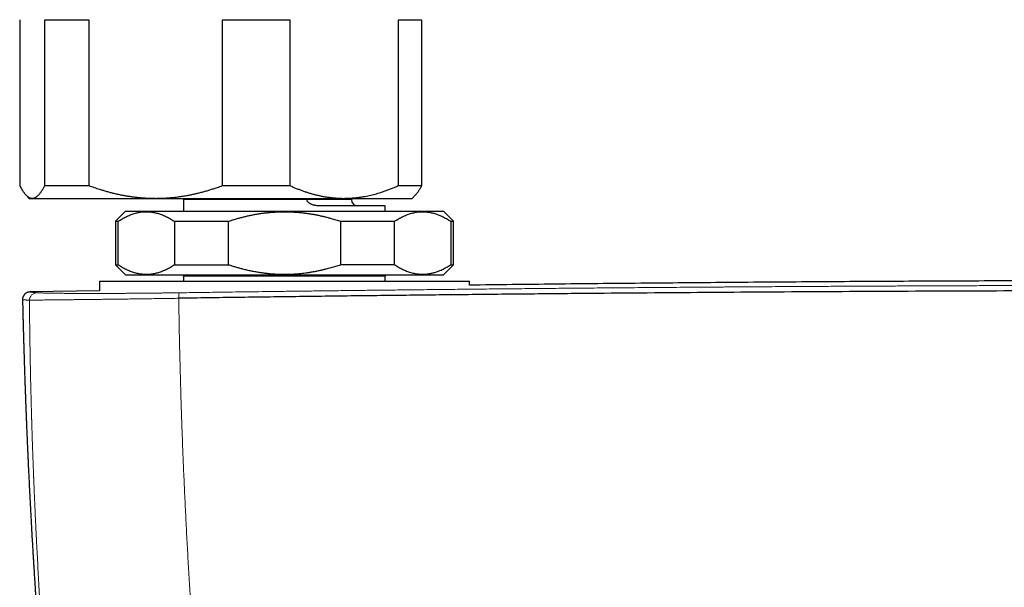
# Model space of a CAD drawing. Header units: millimetres. Extents: x 8 to 755, y 12 to 435.
# Tile 18 of 59: x 296 to 373, y 222 to 266. Entities that reach past the tile are written whole.
import ezdxf

# ---------------------------------------------------------------- set-up
doc = ezdxf.new("R2010")
doc.units = ezdxf.units.MM

msp = doc.modelspace()

# ---------------------------------------------------------------- linework, layer by layer
at = {"color": 7, "linetype": 'Continuous', "lineweight": 30}
for p, q in [((296.254, 266.027), (296.254, 253.027)), ((298.216, 266.027), (301.67, 266.027)), ((298.216, 253.027), (298.216, 266.027)), ((301.67, 266.027), (301.67, 253.027)), ((312.144, 266.027), (317.416, 266.027)), ((312.144, 253.027), (312.144, 266.027)), ((317.416, 266.027), (317.416, 253.027)), ((325.928, 253.027), (325.928, 266.027)), ((325.928, 266.027), (327.746, 266.027)), ((327.746, 266.027), (327.746, 253.027)), ((298.216, 253.027), (301.67, 253.027)), ((312.144, 253.027), (317.416, 253.027)), ((325.928, 253.027), (327.746, 253.027)), ((296.761, 252.266), (297, 252.027)), ((297, 252.027), (297.235, 252.027)), ((297.235, 252.027), (306.907, 252.027)), ((306.907, 252.027), (321.672, 252.027)), ((309.1, 251.927), (309.1, 251.027)), ((321.672, 252.027), (327, 252.027)), ((322.25, 251.927), (322.25, 252.027)), ((327, 252.027), (327.239, 252.266)), ((304.55, 251.027), (303.75, 250.227)), ((304.55, 251.027), (329.45, 251.027)), ((324.9, 251.427), (319.815, 251.427)), ((324.9, 251.027), (324.9, 251.427)), ((330.25, 250.227), (329.45, 251.027)), ((303.75, 250.227), (303.75, 246.827)), ((303.75, 250.227), (303.977, 250.227)), ((303.977, 246.827), (303.977, 250.227)), ((308.372, 250.227), (312.605, 250.227)), ((308.372, 250.227), (308.372, 246.827)), ((312.605, 246.827), (312.605, 250.227)), ((321.395, 250.227), (325.628, 250.227)), ((321.395, 250.227), (321.395, 246.827)), ((325.628, 246.827), (325.628, 250.227)), ((330.023, 250.227), (330.25, 250.227)), ((330.023, 250.227), (330.023, 246.827)), ((330.25, 246.827), (330.25, 250.227)), ((303.75, 246.827), (304.55, 246.027)), ((303.75, 246.827), (303.977, 246.827)), ((308.372, 246.827), (312.605, 246.827)), ((325.628, 246.827), (321.395, 246.827)), ((329.45, 246.027), (330.25, 246.827)), ((330.023, 246.827), (330.25, 246.827)), ((302.5, 245.527), (302.5, 244.78)), ((302.5, 245.527), (302.5, 244.78)), ((302.5, 245.527), (331.5, 245.527)), ((304.55, 246.027), (329.45, 246.027)), ((309, 246.027), (309.1, 245.927)), ((309.1, 245.927), (309.1, 245.527)), ((324.9, 245.927), (309.1, 245.927)), ((324.9, 245.927), (325, 246.027)), ((324.9, 245.527), (324.9, 245.927)), ((331.5, 245.214), (331.5, 245.527)), ((331.5, 245.214), (331.5, 245.527)), ((302.5, 244.79), (297.073, 244.69)), ((297.073, 244.69), (297.074, 244.69)), ((296.476, 244.075), (296.476, 244.075))]:
    msp.add_line(p, q, dxfattribs=at)
at = {"color": 252, "linetype": 'Continuous', "lineweight": 0}
for q in [(309.1, 251.927), (322.25, 251.927)]:
    msp.add_line((318.765, 251.927), q, dxfattribs=at)
at = {"color": 7, "linetype": 'Continuous', "lineweight": 30}
for centre, start, end in [((308.6, 251.927), 0, 11.53696), ((322.75, 251.927), 180, 270)]:
    msp.add_arc(centre, 0.5, start, end, dxfattribs=at)
at = {"color": 252, "linetype": 'Continuous', "lineweight": 0}
for centre, radius, start, end in [((297.616, 244.032), 0.599, 91.30875, 178.93947), ((309.8, 244.289), 1.089, 162.01884, 185.03172)]:
    msp.add_arc(centre, radius, start, end, dxfattribs=at)
at = {"color": 7, "linetype": 'Continuous', "lineweight": 30}
for points, knots in [([(296.254, 253.027), (296.277, 252.982), (296.323, 252.893), (296.393, 252.768), (296.463, 252.651), (296.532, 252.547), (296.599, 252.454), (296.664, 252.372), (296.727, 252.3), (296.789, 252.238), (296.849, 252.185), (296.909, 252.139), (296.97, 252.101), (297.033, 252.069), (297.098, 252.046), (297.167, 252.03), (297.212, 252.028), (297.235, 252.027)], [0, 0, 0, 0, 0.073262, 0.14654, 0.219816, 0.293074, 0.359322, 0.425577, 0.491823, 0.552603, 0.613405, 0.674212, 0.735011, 0.795788, 0.863855, 0.931933, 1, 1, 1, 1]), ([(297.235, 252.027), (297.246, 252.028), (297.277, 252.028), (297.328, 252.035), (297.387, 252.051), (297.446, 252.074), (297.506, 252.105), (297.565, 252.142), (297.624, 252.188), (297.683, 252.24), (297.744, 252.301), (297.806, 252.372), (297.87, 252.452), (297.933, 252.54), (297.996, 252.636), (298.056, 252.732), (298.111, 252.83), (298.164, 252.926), (298.199, 252.993), (298.216, 253.027)], [0, 0, 0, 0, 0.034083, 0.093218, 0.152368, 0.211518, 0.270653, 0.330243, 0.389845, 0.449449, 0.509039, 0.574204, 0.63939, 0.704585, 0.769775, 0.834944, 0.889961, 0.944982, 1, 1, 1, 1]), ([(301.67, 253.027), (301.808, 252.977), (302.085, 252.877), (302.457, 252.754), (302.784, 252.654), (303.067, 252.572), (303.35, 252.496), (303.635, 252.424), (303.921, 252.359), (304.207, 252.298), (304.496, 252.244), (304.785, 252.195), (305.079, 252.152), (305.379, 252.114), (305.683, 252.082), (305.988, 252.058), (306.294, 252.04), (306.6, 252.029), (306.805, 252.028), (306.907, 252.027)], [0, 0, 0, 0, 0.081942, 0.163884, 0.218632, 0.273384, 0.328132, 0.382767, 0.437406, 0.49204, 0.546843, 0.60165, 0.656452, 0.713591, 0.770737, 0.827875, 0.885248, 0.942627, 1, 1, 1, 1]), ([(306.907, 252.027), (306.963, 252.027), (307.125, 252.028), (307.393, 252.035), (307.711, 252.05), (308.028, 252.073), (308.357, 252.105), (308.698, 252.146), (309.05, 252.198), (309.377, 252.254), (309.678, 252.313), (309.954, 252.372), (310.244, 252.44), (310.548, 252.518), (310.856, 252.603), (311.152, 252.691), (311.437, 252.781), (311.768, 252.891), (312.003, 252.976), (312.144, 253.027)], [0, 0, 0, 0, 0.0314242, 0.0908987, 0.1503881, 0.2098779, 0.269353, 0.33588, 0.4024169, 0.4689448, 0.521602, 0.5742635, 0.6269211, 0.6882419, 0.7495628, 0.8051874, 0.8608159, 0.916441, 1, 1, 1, 1]), ([(317.416, 253.027), (317.501, 252.989), (317.669, 252.914), (317.924, 252.808), (318.179, 252.707), (318.437, 252.612), (318.696, 252.523), (318.957, 252.441), (319.22, 252.365), (319.485, 252.296), (319.753, 252.235), (320.024, 252.18), (320.296, 252.134), (320.569, 252.095), (320.844, 252.065), (321.119, 252.043), (321.396, 252.03), (321.58, 252.028), (321.672, 252.027)], [0, 0, 0, 0, 0.061481, 0.12297, 0.184459, 0.245938, 0.307751, 0.369576, 0.4314, 0.493211, 0.556282, 0.61937, 0.682456, 0.745525, 0.809135, 0.872763, 0.936391, 1, 1, 1, 1]), ([(321.672, 252.027), (321.721, 252.028), (321.862, 252.028), (322.095, 252.036), (322.37, 252.054), (322.644, 252.08), (322.918, 252.114), (323.177, 252.155), (323.42, 252.2), (323.649, 252.248), (323.875, 252.301), (324.099, 252.359), (324.321, 252.422), (324.562, 252.495), (324.823, 252.582), (325.101, 252.683), (325.379, 252.79), (325.654, 252.905), (325.837, 252.986), (325.928, 253.027)], [0, 0, 0, 0, 0.034083, 0.097391, 0.160725, 0.224069, 0.287405, 0.350714, 0.403934, 0.457159, 0.510379, 0.562664, 0.614953, 0.667239, 0.733776, 0.800332, 0.866897, 0.933458, 1, 1, 1, 1]), ([(327.746, 253.027), (327.731, 252.997), (327.7, 252.937), (327.654, 252.851), (327.607, 252.769), (327.56, 252.69), (327.513, 252.615), (327.466, 252.544), (327.418, 252.477), (327.37, 252.414), (327.321, 252.354), (327.277, 252.305), (327.249, 252.277), (327.239, 252.266)], [0, 0, 0, 0, 0.092918, 0.185836, 0.278822, 0.371808, 0.465019, 0.55823, 0.651526, 0.744823, 0.840808, 0.936794, 1, 1, 1, 1]), ([(318.748, 252.027), (318.751, 252.019), (318.757, 252.002), (318.762, 251.976), (318.765, 251.951), (318.765, 251.935), (318.765, 251.927)], [0, 0, 0, 0, 0.265486, 0.524627, 0.783719, 1, 1, 1, 1]), ([(319.815, 251.427), (319.777, 251.428), (319.702, 251.429), (319.587, 251.438), (319.482, 251.451), (319.385, 251.469), (319.297, 251.49), (319.21, 251.515), (319.127, 251.546), (319.048, 251.582), (318.983, 251.619), (318.928, 251.656), (318.884, 251.693), (318.845, 251.732), (318.813, 251.774), (318.79, 251.815), (318.774, 251.858), (318.766, 251.895), (318.766, 251.918), (318.765, 251.927)], [0, 0, 0, 0, 0.0932013, 0.1864572, 0.2796388, 0.3518874, 0.4242496, 0.4965544, 0.5687245, 0.6353515, 0.7019425, 0.7467148, 0.79155, 0.8362197, 0.8747023, 0.9131365, 0.9463446, 0.9795214, 1, 1, 1, 1]), ([(303.977, 250.227), (304.029, 250.261), (304.131, 250.328), (304.286, 250.42), (304.442, 250.507), (304.599, 250.588), (304.757, 250.661), (304.916, 250.728), (305.075, 250.787), (305.236, 250.839), (305.4, 250.883), (305.566, 250.92), (305.732, 250.947), (305.895, 250.966), (306.053, 250.976), (306.206, 250.978), (306.36, 250.973), (306.514, 250.96), (306.668, 250.94), (306.823, 250.911), (306.977, 250.876), (307.132, 250.833), (307.288, 250.782), (307.444, 250.723), (307.6, 250.657), (307.756, 250.585), (307.911, 250.505), (308.066, 250.419), (308.219, 250.327), (308.321, 250.26), (308.372, 250.227)], [0, 0, 0, 0, 0.036146, 0.0723, 0.108452, 0.144597, 0.180903, 0.217209, 0.253226, 0.289242, 0.326543, 0.363857, 0.40117, 0.43847, 0.472775, 0.507091, 0.541406, 0.575711, 0.610345, 0.644989, 0.679634, 0.714269, 0.749846, 0.785432, 0.821019, 0.856598, 0.892444, 0.928298, 0.964152, 1, 1, 1, 1]), ([(312.605, 250.227), (312.698, 250.257), (312.882, 250.318), (313.161, 250.402), (313.441, 250.481), (313.711, 250.553), (313.971, 250.616), (314.241, 250.677), (314.531, 250.737), (314.843, 250.794), (315.143, 250.841), (315.432, 250.88), (315.709, 250.912), (315.981, 250.937), (316.247, 250.956), (316.509, 250.969), (316.767, 250.976), (317.021, 250.978), (317.272, 250.975), (317.523, 250.967), (317.773, 250.954), (318.024, 250.936), (318.278, 250.913), (318.537, 250.884), (318.8, 250.849), (319.065, 250.809), (319.332, 250.763), (319.6, 250.711), (319.867, 250.654), (320.131, 250.592), (320.393, 250.526), (320.691, 250.445), (321.026, 250.347), (321.272, 250.267), (321.395, 250.227)], [0, 0, 0, 0, 0.032489, 0.064995, 0.097501, 0.130026, 0.158659, 0.187292, 0.222623, 0.257958, 0.293288, 0.324416, 0.355548, 0.386677, 0.41591, 0.445145, 0.474378, 0.502387, 0.530399, 0.558409, 0.586413, 0.61442, 0.642425, 0.67203, 0.701639, 0.731244, 0.761818, 0.792394, 0.822968, 0.853106, 0.883247, 0.913385, 0.956692, 1, 1, 1, 1]), ([(325.628, 250.227), (325.679, 250.261), (325.782, 250.328), (325.937, 250.42), (326.093, 250.507), (326.25, 250.588), (326.408, 250.661), (326.567, 250.728), (326.726, 250.787), (326.887, 250.839), (327.051, 250.883), (327.217, 250.92), (327.383, 250.947), (327.549, 250.967), (327.714, 250.977), (327.878, 250.978), (328.042, 250.971), (328.206, 250.955), (328.361, 250.933), (328.507, 250.904), (328.644, 250.871), (328.78, 250.833), (328.915, 250.79), (329.048, 250.741), (329.193, 250.683), (329.351, 250.612), (329.52, 250.527), (329.689, 250.435), (329.856, 250.335), (329.967, 250.263), (330.023, 250.227)], [0, 0, 0, 0, 0.036146, 0.0723, 0.108452, 0.144597, 0.180904, 0.21721, 0.253226, 0.289242, 0.326543, 0.363857, 0.40117, 0.43847, 0.475101, 0.51175, 0.548406, 0.585055, 0.621686, 0.652546, 0.683409, 0.714269, 0.744462, 0.774658, 0.804851, 0.843869, 0.882902, 0.921942, 0.960978, 1, 1, 1, 1]), ([(303.977, 246.827), (304.029, 246.794), (304.131, 246.727), (304.286, 246.634), (304.442, 246.547), (304.599, 246.467), (304.757, 246.393), (304.916, 246.327), (305.075, 246.268), (305.236, 246.216), (305.4, 246.172), (305.566, 246.135), (305.732, 246.107), (305.895, 246.088), (306.053, 246.078), (306.206, 246.076), (306.36, 246.082), (306.514, 246.094), (306.668, 246.115), (306.823, 246.143), (306.977, 246.179), (307.132, 246.222), (307.288, 246.273), (307.444, 246.331), (307.6, 246.397), (307.756, 246.47), (307.911, 246.549), (308.066, 246.636), (308.219, 246.728), (308.321, 246.794), (308.372, 246.827)], [0, 0, 0, 0, 0.036146, 0.0723, 0.108452, 0.144597, 0.180903, 0.217209, 0.253226, 0.289242, 0.326543, 0.363857, 0.40117, 0.43847, 0.472775, 0.507091, 0.541406, 0.575711, 0.610345, 0.644989, 0.679634, 0.714269, 0.749846, 0.785432, 0.821019, 0.856598, 0.892444, 0.928298, 0.964152, 1, 1, 1, 1]), ([(312.605, 246.827), (312.698, 246.797), (312.882, 246.737), (313.161, 246.653), (313.441, 246.573), (313.739, 246.495), (314.055, 246.418), (314.389, 246.346), (314.708, 246.284), (315.012, 246.233), (315.299, 246.191), (315.58, 246.157), (315.853, 246.129), (316.119, 246.107), (316.382, 246.092), (316.642, 246.082), (316.899, 246.077), (317.193, 246.077), (317.523, 246.086), (317.852, 246.105), (318.145, 246.129), (318.402, 246.155), (318.662, 246.186), (318.927, 246.224), (319.196, 246.268), (319.465, 246.317), (319.734, 246.372), (320.002, 246.432), (320.309, 246.507), (320.654, 246.599), (321.029, 246.708), (321.275, 246.788), (321.395, 246.827)], [0, 0, 0, 0, 0.032494, 0.064987, 0.097507, 0.130026, 0.168226, 0.20643, 0.244629, 0.277085, 0.309544, 0.341999, 0.371798, 0.401601, 0.4314, 0.460065, 0.488733, 0.517398, 0.558409, 0.599262, 0.628049, 0.656839, 0.685627, 0.716051, 0.746479, 0.776903, 0.807625, 0.838349, 0.86907, 0.913399, 0.957728, 1, 1, 1, 1]), ([(325.628, 246.827), (325.679, 246.794), (325.782, 246.727), (325.937, 246.634), (326.093, 246.547), (326.25, 246.467), (326.408, 246.393), (326.567, 246.327), (326.726, 246.268), (326.887, 246.216), (327.051, 246.172), (327.217, 246.135), (327.383, 246.107), (327.549, 246.088), (327.714, 246.078), (327.878, 246.076), (328.042, 246.083), (328.206, 246.099), (328.361, 246.122), (328.507, 246.15), (328.644, 246.183), (328.78, 246.221), (328.915, 246.265), (329.048, 246.313), (329.193, 246.372), (329.351, 246.443), (329.52, 246.527), (329.689, 246.62), (329.856, 246.719), (329.967, 246.791), (330.023, 246.827)], [0, 0, 0, 0, 0.036146, 0.0723, 0.108452, 0.144597, 0.180904, 0.21721, 0.253226, 0.289242, 0.326543, 0.363857, 0.40117, 0.43847, 0.475101, 0.51175, 0.548406, 0.585055, 0.621686, 0.652546, 0.683409, 0.714269, 0.744462, 0.774658, 0.804851, 0.843869, 0.882902, 0.921942, 0.960978, 1, 1, 1, 1]), ([(452.5, 245.223), (450.909, 245.242), (447.077, 245.288), (441.002, 245.351), (434.169, 245.414), (427.229, 245.467), (420.183, 245.512), (413.136, 245.547), (406.09, 245.572), (399.043, 245.587), (392.103, 245.592), (385.27, 245.587), (378.543, 245.574), (371.817, 245.551), (365.09, 245.52), (358.364, 245.479), (351.638, 245.429), (344.912, 245.37), (338.199, 245.303), (333.729, 245.251), (331.5, 245.225)], [0, 0, 0, 0, 0.039441, 0.095029, 0.150617, 0.208853, 0.267088, 0.325324, 0.383561, 0.441797, 0.500033, 0.555623, 0.611212, 0.666801, 0.72239, 0.777979, 0.833567, 0.889155, 0.944743, 1, 1, 1, 1]), ([(297.073, 244.69), (297.065, 244.69), (297.049, 244.69), (297.026, 244.688), (297.003, 244.685), (296.981, 244.682), (296.96, 244.679), (296.94, 244.674), (296.921, 244.67), (296.903, 244.665), (296.886, 244.659), (296.87, 244.654), (296.855, 244.648), (296.842, 244.643), (296.83, 244.638), (296.821, 244.634), (296.814, 244.63), (296.805, 244.626), (296.793, 244.619), (296.775, 244.61), (296.754, 244.597), (296.732, 244.582), (296.71, 244.567), (296.692, 244.552), (296.675, 244.537), (296.658, 244.522), (296.639, 244.503), (296.617, 244.478), (296.593, 244.449), (296.568, 244.413), (296.543, 244.371), (296.52, 244.322), (296.5, 244.267), (296.485, 244.207), (296.475, 244.143), (296.475, 244.098), (296.475, 244.076)], [0, 0, 0, 0, 0.075352, 0.145883, 0.21159, 0.272471, 0.328527, 0.379758, 0.426166, 0.467756, 0.504536, 0.53652, 0.56373, 0.586208, 0.600005, 0.611239, 0.617358, 0.624044, 0.632932, 0.646595, 0.663447, 0.680399, 0.696237, 0.710978, 0.722446, 0.734396, 0.749165, 0.766823, 0.78735, 0.810688, 0.836738, 0.865342, 0.896284, 0.92928, 0.963985, 1, 1, 1, 1]), ([(475.285, 244.191), (473.665, 244.215), (470.425, 244.261), (465.562, 244.325), (460.696, 244.385), (455.828, 244.441), (450.958, 244.493), (446.179, 244.54), (441.49, 244.583), (436.893, 244.62), (432.295, 244.654), (427.695, 244.685), (423.094, 244.711), (418.492, 244.734), (413.89, 244.754), (409.287, 244.769), (404.683, 244.781), (400.106, 244.79), (395.557, 244.794), (391.034, 244.795), (386.512, 244.793), (381.963, 244.787), (377.386, 244.777), (372.782, 244.764), (368.179, 244.747), (363.577, 244.726), (359.003, 244.702), (354.457, 244.674), (349.94, 244.643), (345.424, 244.608), (340.879, 244.57), (336.305, 244.527), (331.701, 244.481), (327.1, 244.431), (322.5, 244.377), (317.902, 244.32), (313.307, 244.259), (310.246, 244.216), (308.715, 244.194)], [0, 0, 0, 0, 0.0292677, 0.0585355, 0.0878036, 0.1170719, 0.1463404, 0.1756091, 0.2032055, 0.230802, 0.2583986, 0.2859954, 0.3135923, 0.3411894, 0.3687865, 0.3963837, 0.423981, 0.4515783, 0.4786829, 0.5057876, 0.5328922, 0.5599969, 0.5875944, 0.6151918, 0.6427893, 0.6703867, 0.697984, 0.7250885, 0.7521929, 0.7792972, 0.8064015, 0.8340588, 0.8617159, 0.889373, 0.9170299, 0.9446868, 0.9723434, 1, 1, 1, 1]), ([(296.476, 244.075), (296.477, 244.04), (296.48, 243.885), (296.487, 243.615), (296.495, 243.269), (296.503, 242.93), (296.512, 242.598), (296.52, 242.281), (296.528, 241.977), (296.536, 241.686), (296.543, 241.402), (296.551, 241.125), (296.559, 240.845), (296.567, 240.563), (296.576, 240.278), (296.584, 240.003), (296.592, 239.736), (296.6, 239.477), (296.608, 239.227), (296.616, 238.986), (296.623, 238.752), (296.63, 238.526), (296.638, 238.307), (296.645, 238.097), (296.652, 237.896), (296.658, 237.705), (296.664, 237.524), (296.67, 237.352), (296.676, 237.19), (296.682, 237.032), (296.687, 236.879), (296.693, 236.732), (296.698, 236.595), (296.702, 236.468), (296.706, 236.351), (296.71, 236.246), (296.714, 236.152), (296.717, 236.068), (296.72, 235.991), (296.722, 235.923), (296.725, 235.866), (296.726, 235.818), (296.728, 235.779), (296.729, 235.745), (296.73, 235.715), (296.732, 235.685), (296.733, 235.647), (296.735, 235.601), (296.737, 235.546), (296.739, 235.484), (296.743, 235.396), (296.747, 235.282), (296.753, 235.14), (296.759, 234.987), (296.765, 234.823), (296.772, 234.651), (296.779, 234.469), (296.787, 234.278), (296.795, 234.078), (296.804, 233.865), (296.813, 233.642), (296.823, 233.406), (296.834, 233.161), (296.845, 232.905), (296.858, 232.611), (296.872, 232.282), (296.888, 231.921), (296.914, 231.355), (296.95, 230.58), (296.993, 229.71), (297.031, 228.949), (297.064, 228.299), (297.099, 227.645), (297.134, 226.986), (297.17, 226.324), (297.208, 225.658), (297.24, 225.1), (297.266, 224.655), (297.285, 224.328), (297.304, 224.011), (297.323, 223.704), (297.341, 223.407), (297.358, 223.125), (297.375, 222.858), (297.39, 222.606), (297.406, 222.362), (297.421, 222.127), (297.435, 221.909), (297.447, 221.707), (297.459, 221.521), (297.471, 221.342), (297.481, 221.19), (297.489, 221.063), (297.496, 220.961), (297.503, 220.862), (297.509, 220.764), (297.516, 220.655), (297.524, 220.531), (297.534, 220.39), (297.544, 220.241), (297.554, 220.084), (297.565, 219.919), (297.577, 219.746), (297.59, 219.565), (297.602, 219.376), (297.616, 219.179), (297.63, 218.974), (297.645, 218.761), (297.661, 218.54), (297.677, 218.311), (297.692, 218.092), (297.707, 217.883), (297.721, 217.687), (297.736, 217.485), (297.751, 217.279), (297.765, 217.075), (297.78, 216.875), (297.794, 216.683), (297.808, 216.499), (297.821, 216.324), (297.833, 216.156), (297.845, 215.997), (297.856, 215.847), (297.867, 215.705), (297.877, 215.572), (297.887, 215.447), (297.896, 215.33), (297.904, 215.221), (297.912, 215.119), (297.919, 215.025), (297.925, 214.945), (297.93, 214.876), (297.935, 214.82), (297.939, 214.769), (297.942, 214.728), (297.944, 214.695), (297.946, 214.669), (297.948, 214.644), (297.951, 214.613), (297.954, 214.576), (297.957, 214.531), (297.961, 214.481), (297.965, 214.424), (297.97, 214.36), (297.976, 214.289), (297.982, 214.212), (297.989, 214.127), (297.996, 214.036), (298.004, 213.937), (298.012, 213.832), (298.021, 213.72), (298.03, 213.603), (298.04, 213.481), (298.05, 213.356), (298.064, 213.176), (298.083, 212.944), (298.105, 212.662), (298.128, 212.389), (298.149, 212.124), (298.171, 211.867), (298.191, 211.619), (298.211, 211.386), (298.229, 211.167), (298.246, 210.963), (298.263, 210.764), (298.28, 210.567), (298.296, 210.37), (298.312, 210.187), (298.327, 210.018), (298.34, 209.864), (298.353, 209.708), (298.367, 209.55), (298.381, 209.39), (298.395, 209.229), (298.409, 209.067), (298.421, 208.929), (298.431, 208.819), (298.438, 208.74), (298.444, 208.668), (298.45, 208.604), (298.455, 208.547), (298.459, 208.5), (298.463, 208.46), (298.466, 208.428), (298.468, 208.399), (298.471, 208.367), (298.475, 208.326), (298.479, 208.276), (298.485, 208.216), (298.491, 208.146), (298.498, 208.066), (298.509, 207.947), (298.523, 207.793), (298.544, 207.561), (298.568, 207.287), (298.593, 207.014), (298.614, 206.788), (298.631, 206.605), (298.648, 206.419), (298.666, 206.227), (298.684, 206.03), (298.701, 205.852), (298.716, 205.695), (298.728, 205.56), (298.741, 205.422), (298.755, 205.282), (298.768, 205.141), (298.78, 205.013), (298.791, 204.901), (298.8, 204.807), (298.808, 204.722), (298.815, 204.645), (298.822, 204.577), (298.827, 204.519), (298.832, 204.472), (298.836, 204.433), (298.838, 204.404), (298.84, 204.387), (298.841, 204.381)], [0, 0, 0, 0, 0.002766, 0.011861, 0.020754, 0.029446, 0.037936, 0.046224, 0.053855, 0.061307, 0.06858, 0.075674, 0.082589, 0.090097, 0.097382, 0.104444, 0.111285, 0.117903, 0.1243, 0.130474, 0.136427, 0.14226, 0.147863, 0.153236, 0.15838, 0.163294, 0.167897, 0.172278, 0.176438, 0.180377, 0.1844, 0.188162, 0.191664, 0.194906, 0.197888, 0.200609, 0.202954, 0.205098, 0.207041, 0.208783, 0.210324, 0.211454, 0.212445, 0.213296, 0.214011, 0.214756, 0.21564, 0.216857, 0.218264, 0.219862, 0.221599, 0.224963, 0.22859, 0.23248, 0.236633, 0.241049, 0.245643, 0.250491, 0.255593, 0.260948, 0.266662, 0.272638, 0.278878, 0.28538, 0.292145, 0.301263, 0.310419, 0.319605, 0.344366, 0.369349, 0.385692, 0.40213, 0.418662, 0.435289, 0.452012, 0.468831, 0.485731, 0.494224, 0.502465, 0.510452, 0.518186, 0.525668, 0.532897, 0.539481, 0.545841, 0.551976, 0.557886, 0.563572, 0.568433, 0.573118, 0.577625, 0.581955, 0.584586, 0.587147, 0.589639, 0.592062, 0.594535, 0.597869, 0.601402, 0.605135, 0.609068, 0.613201, 0.617533, 0.622066, 0.626798, 0.63173, 0.636863, 0.642195, 0.647727, 0.653459, 0.65939, 0.664192, 0.669116, 0.674164, 0.679336, 0.684536, 0.689543, 0.694346, 0.698936, 0.703323, 0.707508, 0.711491, 0.715271, 0.718786, 0.722106, 0.725231, 0.728161, 0.730895, 0.733433, 0.735777, 0.737925, 0.739475, 0.740904, 0.742165, 0.743235, 0.743994, 0.744616, 0.745182, 0.745926, 0.746865, 0.747996, 0.749241, 0.750657, 0.752246, 0.754007, 0.75594, 0.758045, 0.760322, 0.762772, 0.765393, 0.768187, 0.771099, 0.774176, 0.777301, 0.780389, 0.787621, 0.79464, 0.801447, 0.808042, 0.814424, 0.820594, 0.826552, 0.831827, 0.836923, 0.841841, 0.846668, 0.85157, 0.856549, 0.860335, 0.864164, 0.868038, 0.871955, 0.875916, 0.879921, 0.88397, 0.888008, 0.890174, 0.892149, 0.893932, 0.895522, 0.89692, 0.898126, 0.899087, 0.899877, 0.900511, 0.901266, 0.902249, 0.903502, 0.904997, 0.906735, 0.908716, 0.91094, 0.915591, 0.920174, 0.928181, 0.93596, 0.940482, 0.944956, 0.949551, 0.954292, 0.95918, 0.964214, 0.967494, 0.970833, 0.974232, 0.97769, 0.981207, 0.984699, 0.987223, 0.989539, 0.991646, 0.993545, 0.995235, 0.996716, 0.997814, 0.99876, 0.999554, 1, 1, 1, 1])]:
    msp.add_open_spline(points, degree=3, knots=knots, dxfattribs=at)
at = {"color": 252, "linetype": 'Continuous', "lineweight": 0}
for points, knots in [([(297.602, 244.631), (297.57, 244.634), (297.506, 244.64), (297.421, 244.648), (297.344, 244.656), (297.277, 244.663), (297.219, 244.669), (297.17, 244.674), (297.129, 244.679), (297.096, 244.683), (297.074, 244.686), (297.063, 244.688), (297.062, 244.69), (297.07, 244.69), (297.073, 244.69)], [0, 0, 0, 0, 0.0816, 0.163128, 0.24459, 0.325993, 0.407345, 0.488651, 0.569921, 0.659282, 0.748616, 0.837933, 0.927242, 1, 1, 1, 1]), ([(308.764, 244.625), (308.648, 244.624), (308.416, 244.621), (308.071, 244.616), (307.727, 244.612), (307.386, 244.607), (307.048, 244.604), (306.712, 244.6), (306.389, 244.597), (306.078, 244.594), (305.779, 244.591), (305.483, 244.589), (305.19, 244.586), (304.901, 244.584), (304.606, 244.582), (304.306, 244.58), (304.003, 244.579), (303.704, 244.577), (303.411, 244.576), (303.122, 244.575), (302.838, 244.574), (302.63, 244.574), (302.494, 244.574), (302.438, 244.574), (302.393, 244.573), (302.359, 244.573), (302.325, 244.573), (302.289, 244.573), (302.241, 244.573), (302.181, 244.573), (302.108, 244.573), (302.022, 244.573), (301.923, 244.573), (301.81, 244.573), (301.691, 244.573), (301.571, 244.573), (301.45, 244.574), (301.327, 244.574), (301.201, 244.574), (301.072, 244.574), (300.939, 244.575), (300.804, 244.575), (300.662, 244.576), (300.513, 244.576), (300.357, 244.577), (300.199, 244.578), (300.041, 244.579), (299.885, 244.58), (299.733, 244.582), (299.585, 244.583), (299.455, 244.584), (299.342, 244.585), (299.271, 244.586), (299.225, 244.587), (299.204, 244.587), (299.183, 244.587), (299.161, 244.588), (299.14, 244.588), (299.121, 244.588), (299.065, 244.589), (298.975, 244.59), (298.851, 244.592), (298.723, 244.594), (298.593, 244.596), (298.462, 244.599), (298.339, 244.601), (298.225, 244.604), (298.119, 244.607), (298.021, 244.61), (297.93, 244.613), (297.845, 244.616), (297.768, 244.62), (297.701, 244.624), (297.645, 244.627), (297.616, 244.63), (297.602, 244.631)], [0, 0, 0, 0, 0.020154, 0.040268, 0.060347, 0.080396, 0.10042, 0.120423, 0.140409, 0.158718, 0.177018, 0.195311, 0.213601, 0.231888, 0.250175, 0.270126, 0.290081, 0.310041, 0.330009, 0.349987, 0.369976, 0.389977, 0.394908, 0.39984, 0.402312, 0.404794, 0.40736, 0.410012, 0.412747, 0.417984, 0.423505, 0.429312, 0.437536, 0.446274, 0.455526, 0.465293, 0.474793, 0.484736, 0.495123, 0.505953, 0.517212, 0.528899, 0.541012, 0.554829, 0.569163, 0.584013, 0.59938, 0.615263, 0.630555, 0.646298, 0.662493, 0.67343, 0.684565, 0.687092, 0.689629, 0.692176, 0.694733, 0.6973, 0.699877, 0.70163, 0.717724, 0.733818, 0.749911, 0.769864, 0.78982, 0.809782, 0.829751, 0.849729, 0.869717, 0.889717, 0.911733, 0.933766, 0.95582, 0.977898, 1, 1, 1, 1]), ([(475.236, 244.623), (473.3, 244.65), (469.428, 244.705), (463.615, 244.779), (457.798, 244.848), (451.979, 244.911), (446.156, 244.968), (440.331, 245.019), (434.503, 245.065), (428.907, 245.103), (423.542, 245.134), (418.409, 245.16), (413.275, 245.181), (408.346, 245.197), (403.621, 245.208), (399.283, 245.215), (395.867, 245.218), (393.702, 245.219), (392.749, 245.219), (392.364, 245.219), (392.222, 245.219), (392.177, 245.219), (392.133, 245.219), (392.089, 245.219), (392.044, 245.219), (391.883, 245.219), (391.593, 245.219), (391.161, 245.219), (390.692, 245.219), (390.185, 245.219), (389.642, 245.218), (389.073, 245.218), (388.48, 245.218), (387.865, 245.218), (387.217, 245.217), (386.535, 245.216), (385.791, 245.216), (384.982, 245.215), (384.104, 245.214), (383.185, 245.212), (382.224, 245.211), (381.222, 245.209), (380.18, 245.207), (379.095, 245.205), (377.99, 245.202), (376.864, 245.2), (375.719, 245.196), (374.536, 245.193), (373.317, 245.189), (372.06, 245.185), (370.792, 245.181), (369.513, 245.176), (368.226, 245.171), (366.906, 245.165), (365.553, 245.159), (364.166, 245.153), (362.747, 245.146), (361.295, 245.139), (359.809, 245.131), (358.291, 245.122), (356.686, 245.113), (354.992, 245.102), (353.281, 245.091), (352.081, 245.083), (351.405, 245.078), (351.192, 245.077), (350.979, 245.075), (350.765, 245.074), (350.551, 245.072), (349.709, 245.066), (348.255, 245.056), (346.205, 245.04), (344.202, 245.024), (342.245, 245.008), (340.345, 244.991), (338.502, 244.975), (336.715, 244.958), (334.973, 244.941), (333.265, 244.924), (331.591, 244.907), (329.951, 244.89), (328.359, 244.873), (326.812, 244.856), (325.312, 244.839), (323.859, 244.822), (322.452, 244.805), (321.092, 244.789), (319.778, 244.773), (318.51, 244.757), (317.289, 244.741), (316.114, 244.726), (314.985, 244.711), (313.931, 244.697), (312.95, 244.684), (312.037, 244.671), (311.164, 244.659), (310.329, 244.648), (309.533, 244.636), (309.016, 244.629), (308.764, 244.625)], [0, 0, 0, 0, 0.034999, 0.069998, 0.104998, 0.139997, 0.174997, 0.209997, 0.244997, 0.279997, 0.310798, 0.341598, 0.372398, 0.403199, 0.430303, 0.457407, 0.481259, 0.491754, 0.496371, 0.498403, 0.498669, 0.498935, 0.499201, 0.499467, 0.499733, 0.5, 0.502366, 0.504956, 0.50777, 0.510807, 0.514068, 0.517552, 0.521042, 0.524731, 0.528619, 0.532705, 0.536991, 0.542008, 0.547273, 0.552785, 0.558545, 0.564553, 0.570808, 0.57731, 0.584061, 0.590705, 0.597573, 0.604664, 0.611979, 0.619518, 0.62728, 0.634803, 0.642526, 0.650446, 0.658566, 0.666885, 0.675402, 0.684118, 0.693032, 0.702146, 0.711458, 0.721931, 0.732644, 0.742271, 0.743546, 0.744823, 0.746104, 0.747388, 0.748675, 0.749966, 0.762554, 0.774865, 0.786899, 0.798655, 0.810135, 0.82114, 0.831878, 0.842348, 0.852551, 0.862687, 0.872544, 0.882124, 0.891424, 0.900447, 0.909191, 0.917657, 0.925845, 0.933754, 0.941385, 0.948738, 0.955812, 0.962608, 0.969126, 0.974857, 0.980353, 0.985615, 0.990644, 0.995439, 1, 1, 1, 1]), ([(297.017, 244.043), (296.985, 244.045), (296.92, 244.05), (296.834, 244.056), (296.757, 244.061), (296.69, 244.065), (296.631, 244.069), (296.582, 244.072), (296.541, 244.074), (296.508, 244.075), (296.486, 244.076), (296.475, 244.076), (296.476, 244.076), (296.476, 244.075)], [0, 0, 0, 0, 0.092299, 0.184517, 0.27666, 0.368737, 0.460757, 0.552726, 0.644653, 0.745734, 0.846785, 0.947816, 1, 1, 1, 1]), ([(308.715, 244.194), (308.525, 244.191), (308.146, 244.185), (307.583, 244.176), (307.027, 244.168), (306.477, 244.16), (305.935, 244.153), (305.402, 244.145), (304.879, 244.138), (304.365, 244.132), (303.863, 244.125), (303.373, 244.119), (302.895, 244.113), (302.431, 244.108), (301.981, 244.103), (301.546, 244.098), (301.126, 244.093), (300.724, 244.088), (300.34, 244.084), (299.975, 244.08), (299.629, 244.076), (299.302, 244.073), (298.996, 244.069), (298.71, 244.066), (298.444, 244.063), (298.188, 244.06), (297.944, 244.057), (297.717, 244.054), (297.518, 244.052), (297.348, 244.049), (297.207, 244.047), (297.093, 244.045), (297.042, 244.044), (297.017, 244.043)], [0, 0, 0, 0, 0.0315372, 0.0629809, 0.0943504, 0.1256624, 0.1569316, 0.1881706, 0.2193906, 0.2506012, 0.2818109, 0.3130274, 0.3442575, 0.3755079, 0.4067849, 0.4380954, 0.4694462, 0.5008451, 0.5322267, 0.5635311, 0.5947736, 0.625968, 0.6571264, 0.6882598, 0.7193777, 0.750489, 0.7860459, 0.8216154, 0.8572074, 0.8928318, 0.9284984, 0.9642175, 1, 1, 1, 1]), ([(297.017, 244.043), (297.017, 243.995), (297.018, 243.895), (297.019, 243.742), (297.021, 243.58), (297.022, 243.411), (297.024, 243.233), (297.026, 243.051), (297.027, 242.865), (297.03, 242.675), (297.032, 242.477), (297.034, 242.273), (297.036, 242.089), (297.038, 241.927), (297.04, 241.785), (297.042, 241.635), (297.044, 241.481), (297.046, 241.328), (297.048, 241.18), (297.051, 241.037), (297.053, 240.888), (297.055, 240.733), (297.058, 240.574), (297.06, 240.423), (297.063, 240.28), (297.065, 240.141), (297.067, 240.009), (297.069, 239.882), (297.071, 239.764), (297.073, 239.654), (297.075, 239.553), (297.077, 239.476), (297.078, 239.417), (297.079, 239.368), (297.08, 239.313), (297.081, 239.256), (297.082, 239.198), (297.084, 239.067), (297.089, 238.827), (297.096, 238.475), (297.105, 238.081), (297.113, 237.683), (297.123, 237.281), (297.132, 236.875), (297.143, 236.461), (297.153, 236.054), (297.164, 235.656), (297.174, 235.284), (297.183, 234.987), (297.188, 234.815), (297.19, 234.757), (297.19, 234.745), (297.191, 234.714), (297.192, 234.66), (297.195, 234.583), (297.197, 234.496), (297.2, 234.399), (297.203, 234.293), (297.207, 234.178), (297.211, 234.056), (297.215, 233.93), (297.219, 233.799), (297.223, 233.659), (297.228, 233.512), (297.233, 233.357), (297.238, 233.188), (297.244, 233.006), (297.251, 232.809), (297.258, 232.603), (297.265, 232.387), (297.273, 232.163), (297.281, 231.932), (297.29, 231.692), (297.299, 231.443), (297.308, 231.208), (297.316, 230.987), (297.324, 230.783), (297.333, 230.551), (297.34, 230.372), (297.345, 230.247), (297.346, 230.201), (297.348, 230.156), (297.35, 230.116), (297.355, 229.978), (297.364, 229.747), (297.379, 229.402), (297.393, 229.049), (297.408, 228.688), (297.424, 228.337), (297.439, 227.995), (297.453, 227.664), (297.468, 227.342), (297.482, 227.032), (297.496, 226.733), (297.51, 226.446), (297.523, 226.169), (297.536, 225.902), (297.545, 225.717), (297.55, 225.61), (297.552, 225.577), (297.554, 225.545), (297.555, 225.513), (297.557, 225.479), (297.565, 225.31), (297.603, 224.558), (297.674, 223.205), (297.777, 221.384), (297.889, 219.542), (298.007, 217.701), (298.133, 215.858), (298.266, 214.026), (298.405, 212.205), (298.549, 210.394), (298.701, 208.584), (298.807, 207.376), (298.86, 206.772)], [0, 0, 0, 0, 0.003918, 0.008056, 0.012413, 0.016989, 0.021784, 0.026798, 0.031726, 0.036849, 0.042166, 0.047679, 0.053386, 0.057051, 0.060793, 0.064896, 0.069149, 0.073269, 0.077258, 0.081115, 0.084839, 0.089334, 0.09362, 0.097698, 0.101567, 0.105228, 0.108882, 0.112302, 0.115487, 0.118438, 0.121154, 0.123636, 0.124653, 0.125992, 0.127537, 0.129089, 0.130648, 0.132213, 0.139686, 0.150035, 0.160662, 0.171565, 0.182232, 0.193151, 0.204322, 0.215745, 0.226007, 0.236464, 0.245827, 0.249995, 0.250296, 0.250533, 0.250969, 0.252795, 0.254878, 0.257219, 0.259817, 0.262673, 0.265786, 0.269156, 0.272472, 0.276004, 0.279753, 0.283717, 0.287898, 0.292296, 0.297328, 0.302617, 0.308162, 0.313963, 0.320021, 0.326219, 0.332665, 0.339359, 0.346299, 0.351642, 0.357123, 0.362742, 0.37037, 0.371591, 0.372817, 0.374049, 0.375207, 0.376104, 0.385104, 0.393907, 0.403868, 0.413565, 0.422998, 0.432167, 0.441072, 0.449712, 0.458089, 0.466041, 0.47374, 0.481185, 0.488377, 0.495217, 0.496094, 0.496967, 0.497836, 0.498701, 0.499562, 0.500538, 0.512306, 0.560058, 0.609377, 0.658683, 0.707978, 0.757261, 0.806533, 0.854915, 0.903286, 0.951648, 1, 1, 1, 1]), ([(308.715, 244.194), (308.723, 243.669), (308.739, 242.622), (308.769, 241.051), (308.805, 239.481), (308.845, 237.913), (308.891, 236.346), (308.942, 234.781), (308.999, 233.167), (309.065, 231.502), (309.138, 229.787), (309.217, 228.074), (309.301, 226.364), (309.392, 224.656), (309.488, 222.951), (309.591, 221.248), (309.698, 219.548), (309.812, 217.85), (309.93, 216.165), (310.053, 214.493), (310.18, 212.833), (310.312, 211.176), (310.405, 210.072), (310.451, 209.521)], [0, 0, 0, 0, 0.045786, 0.091478, 0.137077, 0.182582, 0.227994, 0.273314, 0.31854, 0.368183, 0.417713, 0.467132, 0.51644, 0.565636, 0.614722, 0.663697, 0.712562, 0.761316, 0.80996, 0.857628, 0.905191, 0.952648, 1, 1, 1, 1])]:
    msp.add_open_spline(points, degree=3, knots=knots, dxfattribs=at)

doc.saveas('drawing.dxf')
